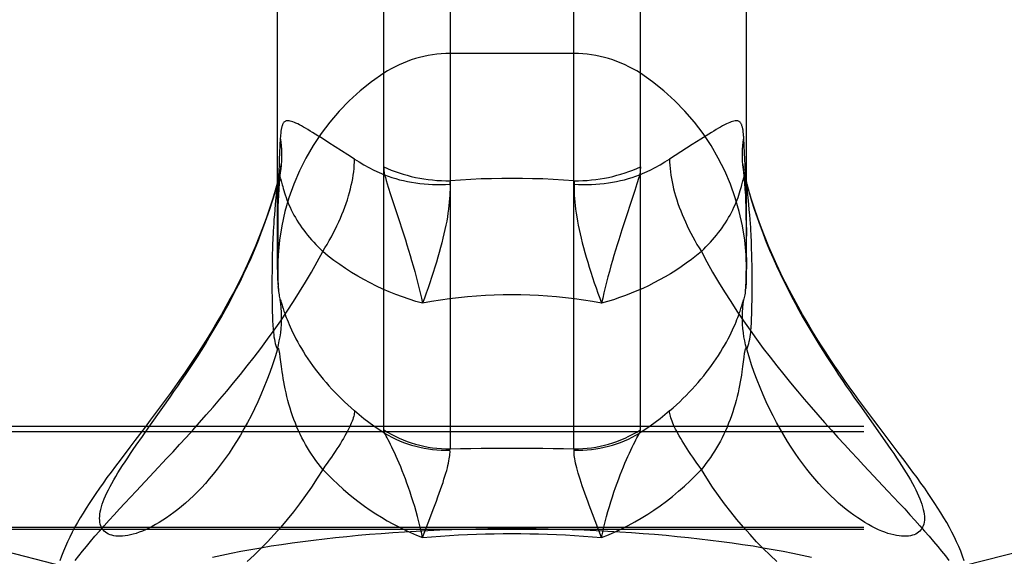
# Model space of a CAD drawing. Header units: inches. Extents: x 0 to 200, y 0 to 129.
# Tile 166 of 256: x 39.165 to 40.179, y 95.953 to 96.506. Entities that reach past the tile are written whole.
import ezdxf

# ---------------------------------------------------------------- set-up
doc = ezdxf.new("R2010")
doc.units = ezdxf.units.IN
doc.header["$LTSCALE"] = 11
doc.header["$MEASUREMENT"] = 0
doc.linetypes.add('HIDDEN', pattern=[0.2, 0.1, -0.1])
doc.layers.get('0').update_dxf_attribs({"linetype": 'CONTINUOUS'})
doc.layers.add('DEFAULT_2', color=8, linetype='HIDDEN')

msp = doc.modelspace()

# ---------------------------------------------------------------- linework, layer by layer
at = {"color": 7, "linetype": 'Continuous'}
for p, q in [((39.608, 98.1342), (39.608, 96.064)), ((39.7356, 96.064), (39.7356, 98.1342)), ((39.5396, 96.0837), (39.5396, 98.1138)), ((39.804, 96.0837), (39.804, 98.1138)), ((39.4303, 96.2487), (39.4303, 97.9116)), ((39.9133, 96.2487), (39.9133, 97.9116)), ((39.4302, 96.3369), (39.4303, 96.3377)), ((39.4303, 96.3375), (39.4302, 96.3369)), ((39.915, 96.3325), (39.9133, 96.3387)), ((39.9133, 96.3377), (39.9135, 96.3369)), ((39.9135, 96.3369), (39.9133, 96.3375)), ((39.9186, 96.2702), (39.9184, 96.276)), ((39.4248, 96.2645), (39.4247, 96.2589)), ((39.425, 96.2702), (39.4248, 96.2645)), ((39.9188, 96.2645), (39.9186, 96.2702)), ((39.9189, 96.2589), (39.9188, 96.2645)), ((39.4247, 96.2589), (39.4246, 96.2534)), ((39.4246, 96.2534), (39.4246, 96.2479)), ((39.919, 96.2534), (39.9189, 96.2589)), ((39.9191, 96.2451), (39.919, 96.2534)), ((39.4246, 96.2479), (39.4245, 96.2394)), ((39.9191, 96.2335), (39.9191, 96.2451)), ((39.4245, 96.2394), (39.4245, 96.2276)), ((39.9191, 96.2248), (39.9191, 96.2335)), ((39.4245, 96.2276), (39.4246, 96.2194)), ((39.4312, 96.2274), (39.4312, 96.2274)), ((39.9122, 96.226), (39.9124, 96.2274)), ((39.9124, 96.2274), (39.9124, 96.2274)), ((39.919, 96.2168), (39.9191, 96.2248)), ((39.4246, 96.2194), (39.4246, 96.2142)), ((39.4246, 96.2142), (39.4247, 96.2092)), ((39.4338, 96.2159), (39.4341, 96.2151)), ((39.4341, 96.2151), (39.435, 96.2121)), ((39.9084, 96.2113), (39.9095, 96.2151)), ((39.9189, 96.2117), (39.919, 96.2168)), ((39.4247, 96.2092), (39.4248, 96.2043)), ((39.435, 96.2121), (39.4355, 96.2105)), ((39.4355, 96.2105), (39.4361, 96.2085)), ((39.434, 96.1512), (39.4331, 96.1586)), ((39.312, 96.1066), (39.3196, 96.1174)), ((39.2977, 96.0863), (39.312, 96.1066)), ((40.0316, 96.1066), (40.0493, 96.0815)), ((39.291, 96.0769), (39.2977, 96.0863)), ((39.2846, 96.0678), (39.291, 96.0769)), ((39.5907, 96.0017), (39.5939, 96.0104)), ((39.5871, 95.9924), (39.5907, 96.0017)), ((39.5796, 95.9728), (39.5871, 95.9924)), ((39.764, 95.9728), (39.7547, 95.9971))]:
    msp.add_line(p, q, dxfattribs=at)
for points in [[(39.4303, 96.3387), (39.4286, 96.3325), (39.4254, 96.3219), (39.4221, 96.3116), (39.4186, 96.3014), (39.4149, 96.2915), (39.4111, 96.2818), (39.4072, 96.2722), (39.4032, 96.2628), (39.399, 96.2537), (39.3948, 96.2447), (39.3905, 96.2359), (39.3861, 96.2273), (39.3816, 96.2188), (39.3771, 96.2106), (39.3725, 96.2025), (39.3679, 96.1945), (39.3632, 96.1866), (39.3585, 96.1789), (39.3537, 96.1713), (39.3489, 96.1638), (39.344, 96.1565), (39.3392, 96.1492), (39.3343, 96.142), (39.3293, 96.135), (39.3244, 96.128), (39.3195, 96.1211), (39.3145, 96.1142), (39.3094, 96.1073), (39.3043, 96.1005), (39.2991, 96.0935), (39.2938, 96.0865)], [(39.3196, 96.1174), (39.3235, 96.123), (39.3275, 96.1287), (39.3314, 96.1345), (39.3355, 96.1404), (39.3395, 96.1465), (39.3436, 96.1527), (39.3477, 96.159), (39.3518, 96.1654), (39.3559, 96.172), (39.36, 96.1787), (39.3641, 96.1855), (39.3682, 96.1925), (39.3722, 96.1995), (39.3763, 96.2068), (39.3803, 96.2141), (39.3842, 96.2216), (39.3881, 96.2291), (39.392, 96.2368), (39.3957, 96.2447), (39.3994, 96.2526), (39.403, 96.2606), (39.4065, 96.2688), (39.4099, 96.277), (39.4132, 96.2854), (39.4163, 96.2938), (39.4194, 96.3023), (39.4223, 96.3108), (39.425, 96.3195), (39.4277, 96.3282), (39.4302, 96.3369)], [(39.4302, 96.3369), (39.4293, 96.3294), (39.4286, 96.3225), (39.4279, 96.3161), (39.4274, 96.3104), (39.427, 96.3052), (39.4266, 96.3004), (39.4263, 96.2961), (39.426, 96.2922), (39.4258, 96.2886), (39.4256, 96.2852), (39.4254, 96.2821), (39.4253, 96.279), (39.4252, 96.276), (39.425, 96.2702)], [(39.9184, 96.276), (39.9183, 96.279), (39.9182, 96.2821), (39.918, 96.2853), (39.9178, 96.2886), (39.9176, 96.2922), (39.9173, 96.2962), (39.917, 96.3004), (39.9166, 96.3052), (39.9162, 96.3104), (39.9157, 96.3161), (39.915, 96.3225), (39.9143, 96.3294), (39.9135, 96.3369)], [(39.9135, 96.3369), (39.9159, 96.3282), (39.9186, 96.3195), (39.9213, 96.3108), (39.9242, 96.3023), (39.9273, 96.2938), (39.9304, 96.2854), (39.9337, 96.277), (39.9371, 96.2688), (39.9406, 96.2606), (39.9442, 96.2526), (39.9479, 96.2447), (39.9517, 96.2368), (39.9555, 96.2291), (39.9594, 96.2216), (39.9633, 96.2141), (39.9673, 96.2068), (39.9714, 96.1995), (39.9754, 96.1924), (39.9795, 96.1855), (39.9836, 96.1787), (39.9877, 96.172), (39.9918, 96.1654), (39.9959, 96.159), (40, 96.1527), (40.0041, 96.1465), (40.0082, 96.1404), (40.0122, 96.1345), (40.0161, 96.1287), (40.0201, 96.123), (40.024, 96.1174), (40.0316, 96.1066)], [(40.0551, 96.0795), (40.0498, 96.0865), (40.0445, 96.0935), (40.0393, 96.1005), (40.0342, 96.1074), (40.0291, 96.1142), (40.0241, 96.1211), (40.0192, 96.128), (40.0142, 96.135), (40.0093, 96.1421), (40.0044, 96.1492), (39.9996, 96.1565), (39.9947, 96.1639), (39.9899, 96.1713), (39.9851, 96.1789), (39.9804, 96.1867), (39.9757, 96.1945), (39.9711, 96.2025), (39.9665, 96.2106), (39.962, 96.2189), (39.9575, 96.2273), (39.9531, 96.2359), (39.9488, 96.2447), (39.9446, 96.2537), (39.9404, 96.2629), (39.9364, 96.2722), (39.9325, 96.2818), (39.9287, 96.2915), (39.925, 96.3015), (39.9215, 96.3116), (39.9182, 96.322), (39.915, 96.3325)], [(39.4312, 96.2274), (39.4314, 96.226), (39.4316, 96.2244), (39.4318, 96.2228), (39.432, 96.2213), (39.4324, 96.2199), (39.4327, 96.2187), (39.4331, 96.2178)], [(39.9105, 96.2178), (39.9109, 96.2187), (39.9113, 96.2199), (39.9116, 96.2213), (39.9118, 96.2228), (39.9121, 96.2244), (39.9122, 96.226)], [(39.4302, 96.1669), (39.4312, 96.1711), (39.4321, 96.1753), (39.4329, 96.1795), (39.4335, 96.1837), (39.434, 96.1879), (39.4343, 96.1922), (39.4345, 96.1965), (39.4345, 96.2008), (39.4344, 96.205), (39.4341, 96.2093), (39.4337, 96.2135), (39.4331, 96.2178)], [(39.4331, 96.2178), (39.4332, 96.2176), (39.4333, 96.2174), (39.4334, 96.2172), (39.4335, 96.2169), (39.4336, 96.2166), (39.4337, 96.2163), (39.4338, 96.2159)], [(39.9135, 96.1669), (39.9124, 96.1711), (39.9115, 96.1753), (39.9107, 96.1795), (39.9101, 96.1837), (39.9096, 96.1879), (39.9093, 96.1922), (39.9091, 96.1965), (39.9091, 96.2008), (39.9092, 96.205), (39.9095, 96.2093), (39.9099, 96.2135), (39.9105, 96.2178)], [(39.9095, 96.2151), (39.9098, 96.2159), (39.9099, 96.2163), (39.91, 96.2166), (39.9101, 96.2169), (39.9102, 96.2172), (39.9103, 96.2174), (39.9104, 96.2176), (39.9105, 96.2178)], [(39.4248, 96.2043), (39.4249, 96.2019), (39.425, 96.1995), (39.4251, 96.1972), (39.4252, 96.1949), (39.4253, 96.1927), (39.4254, 96.1905), (39.4256, 96.1883), (39.4258, 96.1862), (39.426, 96.1839), (39.4263, 96.1817), (39.4266, 96.1794), (39.427, 96.1771), (39.4274, 96.1748), (39.4279, 96.1726), (39.4286, 96.1705), (39.4293, 96.1686), (39.4302, 96.1669)], [(39.4361, 96.2085), (39.4365, 96.2073), (39.4369, 96.206), (39.4374, 96.2046), (39.438, 96.203), (39.4386, 96.2012), (39.4393, 96.1993), (39.4402, 96.1972), (39.4411, 96.1948), (39.4421, 96.1923), (39.4433, 96.1896), (39.4446, 96.1867), (39.446, 96.1837), (39.4476, 96.1806), (39.4492, 96.1774), (39.451, 96.1741), (39.4529, 96.1707), (39.4549, 96.1673), (39.457, 96.1639), (39.4592, 96.1604), (39.4615, 96.1569), (39.4639, 96.1533), (39.4664, 96.1498), (39.469, 96.1463), (39.4717, 96.1428), (39.4744, 96.1394), (39.4773, 96.1359), (39.4802, 96.1325), (39.4832, 96.1291), (39.4862, 96.1257), (39.4894, 96.1224), (39.4926, 96.1191), (39.4958, 96.1158), (39.4991, 96.1126), (39.5025, 96.1094), (39.506, 96.1062), (39.5095, 96.1031)], [(39.8341, 96.1031), (39.8376, 96.1062), (39.8411, 96.1094), (39.8445, 96.1126), (39.8478, 96.1158), (39.8511, 96.1191), (39.8543, 96.1224), (39.8574, 96.1257), (39.8604, 96.1291), (39.8634, 96.1325), (39.8663, 96.1359), (39.8692, 96.1394), (39.8719, 96.1428), (39.8746, 96.1463), (39.8772, 96.1498), (39.8797, 96.1533), (39.8821, 96.1568), (39.8844, 96.1604), (39.8866, 96.1638), (39.8887, 96.1673), (39.8907, 96.1707), (39.8926, 96.1741), (39.8944, 96.1774), (39.896, 96.1806), (39.8976, 96.1837), (39.899, 96.1867), (39.9003, 96.1896), (39.9015, 96.1923), (39.9025, 96.1948), (39.9034, 96.1972), (39.9043, 96.1993), (39.905, 96.2012), (39.9056, 96.203), (39.9062, 96.2046), (39.9067, 96.206), (39.9071, 96.2073), (39.9075, 96.2085), (39.9078, 96.2095), (39.9084, 96.2113)], [(39.9135, 96.1669), (39.9143, 96.1686), (39.915, 96.1705), (39.9157, 96.1726), (39.9162, 96.1748), (39.9166, 96.1771), (39.917, 96.1794), (39.9173, 96.1817), (39.9176, 96.184), (39.9178, 96.1862), (39.918, 96.1883), (39.9182, 96.1905), (39.9183, 96.1927), (39.9184, 96.1949), (39.9185, 96.1972), (39.9186, 96.1995), (39.9187, 96.2019), (39.9188, 96.2043), (39.9189, 96.2067), (39.9189, 96.2117)], [(39.4302, 96.1669), (39.4277, 96.1588), (39.425, 96.1507), (39.4223, 96.1428), (39.4194, 96.135), (39.4163, 96.1274), (39.4132, 96.1198), (39.4099, 96.1125), (39.4065, 96.1053), (39.403, 96.0982), (39.3994, 96.0913), (39.3957, 96.0847), (39.392, 96.0782), (39.3881, 96.0718), (39.3842, 96.0657), (39.3803, 96.0598), (39.3763, 96.0541), (39.3722, 96.0486), (39.3682, 96.0433), (39.3641, 96.0382), (39.36, 96.0333), (39.3559, 96.0286), (39.3518, 96.0241), (39.3477, 96.0199), (39.3436, 96.0158), (39.3395, 96.0119), (39.3355, 96.0083), (39.3314, 96.0048), (39.3275, 96.0016), (39.3235, 95.9985), (39.3196, 95.9957), (39.3158, 95.993), (39.312, 95.9905), (39.3083, 95.9882), (39.3047, 95.9861), (39.3011, 95.9842), (39.2977, 95.9824), (39.2943, 95.9808), (39.291, 95.9794), (39.2877, 95.9782), (39.2846, 95.9771), (39.2816, 95.9762), (39.2787, 95.9755), (39.2759, 95.9749), (39.2732, 95.9745), (39.2706, 95.9742), (39.2681, 95.9741), (39.2658, 95.9741), (39.2636, 95.9743), (39.2615, 95.9746), (39.2595, 95.9751), (39.2577, 95.9757), (39.256, 95.9764), (39.2545, 95.9772), (39.2531, 95.9782), (39.2518, 95.9793), (39.2507, 95.9806), (39.2497, 95.9819), (39.2489, 95.9834), (39.2482, 95.985), (39.2477, 95.9867), (39.2473, 95.9885), (39.2471, 95.9905), (39.247, 95.9925), (39.2471, 95.9947), (39.2473, 95.9969), (39.2477, 95.9993), (39.2482, 96.0018), (39.2489, 96.0044)], [(39.4331, 96.1586), (39.4329, 96.16), (39.4327, 96.1612), (39.4326, 96.1623), (39.4324, 96.1632), (39.4323, 96.164), (39.4321, 96.1647), (39.432, 96.1653), (39.4319, 96.1659), (39.4317, 96.1663), (39.4316, 96.1667), (39.4315, 96.167), (39.4313, 96.1673), (39.4312, 96.1674), (39.431, 96.1675), (39.4309, 96.1676), (39.4307, 96.1675), (39.4305, 96.1674), (39.4303, 96.1672), (39.4302, 96.1669)], [(39.9135, 96.1669), (39.9133, 96.1672), (39.9131, 96.1674), (39.9129, 96.1675), (39.9127, 96.1676), (39.9126, 96.1675), (39.9124, 96.1674), (39.9123, 96.1673), (39.9121, 96.167), (39.912, 96.1667), (39.9119, 96.1663), (39.9117, 96.1659), (39.9116, 96.1653), (39.9115, 96.1647), (39.9113, 96.164), (39.9112, 96.1632), (39.911, 96.1623), (39.9109, 96.1612), (39.9107, 96.16), (39.9105, 96.1586)], [(39.9673, 96.0541), (39.9633, 96.0598), (39.9594, 96.0657), (39.9555, 96.0718), (39.9517, 96.0782), (39.9479, 96.0847), (39.9442, 96.0913), (39.9406, 96.0982), (39.9371, 96.1053), (39.9337, 96.1125), (39.9304, 96.1198), (39.9273, 96.1274), (39.9242, 96.135), (39.9213, 96.1428), (39.9186, 96.1507), (39.9159, 96.1588), (39.9135, 96.1669)], [(39.9105, 96.1586), (39.9093, 96.1488), (39.9089, 96.1462), (39.9085, 96.1433), (39.908, 96.1401), (39.9075, 96.1367), (39.9069, 96.1332), (39.9062, 96.1295), (39.9054, 96.1258), (39.9046, 96.1219), (39.9037, 96.118), (39.9027, 96.114), (39.9016, 96.11), (39.9004, 96.106), (39.8992, 96.1021), (39.8979, 96.0981), (39.8964, 96.0942), (39.8949, 96.0904), (39.8934, 96.0866), (39.8917, 96.0828), (39.89, 96.0792), (39.8882, 96.0756), (39.8864, 96.072), (39.8845, 96.0685), (39.8825, 96.0651), (39.8804, 96.0618), (39.8783, 96.0585), (39.8761, 96.0553), (39.8739, 96.0521), (39.8715, 96.049), (39.8692, 96.046), (39.8668, 96.043)], [(39.4768, 96.043), (39.4744, 96.046), (39.4721, 96.049), (39.4698, 96.0521), (39.4675, 96.0553), (39.4653, 96.0585), (39.4632, 96.0618), (39.4611, 96.0651), (39.4592, 96.0685), (39.4572, 96.072), (39.4554, 96.0756), (39.4536, 96.0792), (39.4519, 96.0828), (39.4502, 96.0866), (39.4487, 96.0904), (39.4472, 96.0942), (39.4458, 96.0981), (39.4444, 96.1021), (39.4432, 96.106), (39.442, 96.11), (39.4409, 96.114), (39.4399, 96.118), (39.439, 96.1219), (39.4382, 96.1258), (39.4374, 96.1295), (39.4367, 96.1332), (39.4361, 96.1367), (39.4356, 96.1401), (39.4351, 96.1433), (39.4347, 96.1462), (39.4344, 96.1488), (39.434, 96.1512)], [(39.5095, 96.1031), (39.5095, 96.1019), (39.5093, 96.1006), (39.5091, 96.0992), (39.5087, 96.0977), (39.5082, 96.0961), (39.5077, 96.0944), (39.507, 96.0926), (39.5062, 96.0907), (39.5054, 96.0887), (39.5044, 96.0866), (39.5033, 96.0845), (39.5022, 96.0822), (39.5009, 96.0798), (39.4996, 96.0774), (39.4981, 96.0749), (39.4966, 96.0723), (39.495, 96.0697), (39.4933, 96.0669), (39.4915, 96.0641), (39.4896, 96.0613), (39.4877, 96.0584), (39.4857, 96.0554), (39.4836, 96.0524), (39.4814, 96.0493), (39.4791, 96.0462), (39.4768, 96.043)], [(39.5404, 96.0803), (39.5349, 96.0838), (39.5296, 96.0874), (39.5243, 96.0911), (39.5193, 96.095), (39.5143, 96.099), (39.5095, 96.1031)], [(39.8341, 96.1031), (39.8293, 96.099), (39.8244, 96.095), (39.8193, 96.0911), (39.814, 96.0874), (39.8087, 96.0838), (39.8032, 96.0803)], [(39.8668, 96.043), (39.8645, 96.0462), (39.8622, 96.0493), (39.8601, 96.0524), (39.858, 96.0554), (39.8559, 96.0584), (39.854, 96.0613), (39.8521, 96.0641), (39.8503, 96.0669), (39.8486, 96.0697), (39.847, 96.0723), (39.8455, 96.0749), (39.844, 96.0774), (39.8427, 96.0798), (39.8414, 96.0822), (39.8403, 96.0845), (39.8392, 96.0866), (39.8382, 96.0887), (39.8374, 96.0907), (39.8366, 96.0926), (39.8359, 96.0944), (39.8354, 96.0961), (39.8349, 96.0977), (39.8345, 96.0992), (39.8343, 96.1006), (39.8341, 96.1019), (39.8341, 96.1031)], [(39.2938, 96.0865), (39.2832, 96.0726), (39.278, 96.0657), (39.268, 96.0525)], [(39.5404, 96.0803), (39.5402, 96.0809), (39.54, 96.0815), (39.5398, 96.0821), (39.5397, 96.0826), (39.5396, 96.0832), (39.5396, 96.0837)], [(39.5396, 96.0837), (39.5435, 96.0813), (39.5474, 96.0791), (39.5514, 96.0771), (39.5554, 96.0752), (39.5596, 96.0734), (39.5638, 96.0718), (39.568, 96.0703), (39.5723, 96.069), (39.5767, 96.0679), (39.5811, 96.0668), (39.5855, 96.066), (39.59, 96.0653), (39.5945, 96.0647), (39.599, 96.0643), (39.6035, 96.0641), (39.608, 96.064)], [(39.7356, 96.064), (39.7401, 96.0641), (39.7446, 96.0643), (39.7491, 96.0647), (39.7536, 96.0653), (39.7581, 96.066), (39.7625, 96.0668), (39.7669, 96.0679), (39.7713, 96.069), (39.7756, 96.0703), (39.7798, 96.0718), (39.784, 96.0734), (39.7882, 96.0752), (39.7922, 96.0771), (39.7962, 96.0791), (39.8002, 96.0813), (39.804, 96.0837)], [(39.8032, 96.0803), (39.8034, 96.0809), (39.8036, 96.0815), (39.8038, 96.0821), (39.8039, 96.0826), (39.804, 96.0832), (39.804, 96.0837)], [(40.0493, 96.0815), (40.0559, 96.0723), (40.059, 96.0678), (40.062, 96.0634), (40.0649, 96.0592), (40.0677, 96.055), (40.0704, 96.0509), (40.073, 96.047), (40.0755, 96.0431), (40.0778, 96.0393), (40.08, 96.0357), (40.0821, 96.0321), (40.0841, 96.0286), (40.0859, 96.0252), (40.0876, 96.022), (40.0891, 96.0188), (40.0905, 96.0157), (40.0918, 96.0127), (40.0929, 96.0098), (40.0939, 96.007), (40.0947, 96.0044), (40.0954, 96.0018), (40.0959, 95.9993), (40.0963, 95.9969), (40.0965, 95.9947), (40.0966, 95.9925), (40.0965, 95.9905), (40.0963, 95.9885), (40.0959, 95.9867), (40.0954, 95.985), (40.0947, 95.9834), (40.0939, 95.9819), (40.0929, 95.9806), (40.0918, 95.9793), (40.0905, 95.9782), (40.0891, 95.9772), (40.0876, 95.9764), (40.0859, 95.9757), (40.0841, 95.9751), (40.0821, 95.9746), (40.08, 95.9743), (40.0778, 95.9741), (40.0755, 95.9741), (40.073, 95.9742), (40.0704, 95.9745), (40.0677, 95.9749), (40.0649, 95.9755), (40.062, 95.9762), (40.059, 95.9771), (40.0559, 95.9782), (40.0527, 95.9794), (40.0493, 95.9808), (40.0459, 95.9824), (40.0425, 95.9842), (40.0389, 95.9861), (40.0353, 95.9882), (40.0316, 95.9905), (40.0278, 95.993), (40.024, 95.9957), (40.0201, 95.9985), (40.0161, 96.0016), (40.0122, 96.0048), (40.0082, 96.0083), (40.0041, 96.0119), (40, 96.0158), (39.9959, 96.0199), (39.9918, 96.0241), (39.9877, 96.0286), (39.9836, 96.0333), (39.9795, 96.0382), (39.9754, 96.0433), (39.9714, 96.0486), (39.9673, 96.0541)], [(39.5796, 95.9728), (39.5784, 95.9782), (39.5772, 95.9835), (39.5759, 95.9889), (39.5745, 95.9943), (39.573, 95.9995), (39.5715, 96.0047), (39.57, 96.0097), (39.5684, 96.0147), (39.5668, 96.0195), (39.5652, 96.0242), (39.5636, 96.0288), (39.5619, 96.0332), (39.5603, 96.0375), (39.5587, 96.0416), (39.5571, 96.0455), (39.5555, 96.0493), (39.5539, 96.053), (39.5524, 96.0564), (39.5509, 96.0597), (39.5495, 96.0628), (39.5481, 96.0658), (39.5467, 96.0685), (39.5455, 96.071), (39.5443, 96.0733), (39.5432, 96.0753), (39.5422, 96.0772), (39.5413, 96.0788), (39.5404, 96.0803)], [(39.5404, 96.0803), (39.5442, 96.0781), (39.548, 96.0761), (39.552, 96.0742), (39.556, 96.0724), (39.5601, 96.0708), (39.5642, 96.0693), (39.5684, 96.068), (39.5726, 96.0668), (39.5769, 96.0657), (39.5813, 96.0648), (39.5856, 96.0641), (39.59, 96.0635), (39.5945, 96.063), (39.5989, 96.0627), (39.6033, 96.0626), (39.6078, 96.0626)], [(39.7358, 96.0626), (39.7403, 96.0626), (39.7447, 96.0627), (39.7491, 96.063), (39.7536, 96.0635), (39.758, 96.0641), (39.7623, 96.0648), (39.7667, 96.0657), (39.771, 96.0668), (39.7752, 96.068), (39.7794, 96.0693), (39.7835, 96.0708), (39.7876, 96.0724), (39.7916, 96.0742), (39.7956, 96.0761), (39.7994, 96.0781), (39.8032, 96.0803)], [(39.764, 95.9728), (39.7652, 95.9782), (39.7664, 95.9835), (39.7677, 95.9889), (39.7691, 95.9943), (39.7706, 95.9995), (39.7721, 96.0047), (39.7736, 96.0097), (39.7752, 96.0147), (39.7768, 96.0195), (39.7784, 96.0242), (39.78, 96.0288), (39.7817, 96.0332), (39.7833, 96.0375), (39.7849, 96.0416), (39.7865, 96.0455), (39.7881, 96.0493), (39.7897, 96.053), (39.7912, 96.0564), (39.7927, 96.0597), (39.7942, 96.0628), (39.7955, 96.0658), (39.7969, 96.0685), (39.7981, 96.071), (39.7993, 96.0733), (39.8004, 96.0753), (39.8014, 96.0772), (39.8023, 96.0788), (39.8032, 96.0803)], [(40.1376, 95.9489), (40.1358, 95.9537), (40.1339, 95.9586), (40.1319, 95.9634), (40.1297, 95.9683), (40.1274, 95.9733), (40.1249, 95.9782), (40.1223, 95.9832), (40.1195, 95.9881), (40.1166, 95.9931), (40.1136, 95.9981), (40.1105, 96.003), (40.1073, 96.008), (40.104, 96.0131), (40.1005, 96.0182), (40.0968, 96.0235), (40.093, 96.0289), (40.089, 96.0345), (40.0847, 96.0402), (40.0803, 96.0462), (40.0756, 96.0525), (40.0707, 96.059), (40.0551, 96.0795)], [(39.2489, 96.0044), (39.2497, 96.007), (39.2507, 96.0098), (39.2518, 96.0127), (39.2531, 96.0157), (39.2545, 96.0188), (39.256, 96.022), (39.2577, 96.0252), (39.2595, 96.0286), (39.2615, 96.0321), (39.2636, 96.0357), (39.2658, 96.0393), (39.2681, 96.0431), (39.2706, 96.047), (39.2732, 96.0509), (39.2759, 96.055), (39.2787, 96.0592), (39.2816, 96.0635), (39.2846, 96.0678)], [(39.5939, 96.0104), (39.5954, 96.0146), (39.5969, 96.0186), (39.5982, 96.0224), (39.5995, 96.026), (39.6007, 96.0295), (39.6017, 96.0329), (39.6027, 96.036), (39.6036, 96.0391), (39.6045, 96.0419), (39.6052, 96.0446), (39.6058, 96.0471), (39.6064, 96.0495), (39.6068, 96.0517), (39.6072, 96.0538), (39.6075, 96.0556), (39.6077, 96.0573), (39.6078, 96.0589), (39.6079, 96.0602), (39.6079, 96.0615), (39.6078, 96.0626)], [(39.6078, 96.0626), (39.6078, 96.0628), (39.6078, 96.0631), (39.6078, 96.0633), (39.6079, 96.0636), (39.6079, 96.0638), (39.608, 96.064)], [(39.608, 96.064), (39.6187, 96.0643), (39.6294, 96.0645), (39.64, 96.0647), (39.6507, 96.0648), (39.6612, 96.0649), (39.6718, 96.0649)], [(39.6718, 96.0649), (39.6824, 96.0649), (39.693, 96.0648), (39.7036, 96.0647), (39.7142, 96.0645), (39.7249, 96.0643), (39.7356, 96.064)], [(39.7358, 96.0626), (39.7358, 96.0628), (39.7358, 96.0631), (39.7358, 96.0633), (39.7357, 96.0636), (39.7357, 96.0638), (39.7356, 96.064)], [(39.7547, 95.9971), (39.7513, 96.0061), (39.7497, 96.0104), (39.7482, 96.0146), (39.7467, 96.0186), (39.7454, 96.0224), (39.7441, 96.026), (39.743, 96.0295), (39.7419, 96.0329), (39.7409, 96.036), (39.74, 96.0391), (39.7391, 96.0419), (39.7384, 96.0446), (39.7378, 96.0471), (39.7372, 96.0495), (39.7368, 96.0517), (39.7364, 96.0538), (39.7361, 96.0556), (39.7359, 96.0573), (39.7358, 96.0589), (39.7357, 96.0602), (39.7357, 96.0615), (39.7358, 96.0626)], [(39.268, 96.0525), (39.2633, 96.0462), (39.2589, 96.0402), (39.2546, 96.0345), (39.2506, 96.0289), (39.2468, 96.0235), (39.2431, 96.0182), (39.2396, 96.0131), (39.2363, 96.008), (39.2331, 96.003), (39.23, 95.998), (39.227, 95.9931), (39.2241, 95.9881), (39.2213, 95.9832), (39.2187, 95.9782), (39.2162, 95.9733), (39.2139, 95.9683), (39.2117, 95.9634), (39.2097, 95.9586), (39.2078, 95.9537), (39.206, 95.9489)], [(39.4768, 96.043), (39.4711, 96.0338), (39.4652, 96.0248), (39.4592, 96.0161), (39.453, 96.0075), (39.4466, 95.9992), (39.4401, 95.9912), (39.4335, 95.9833), (39.4267, 95.9758), (39.4199, 95.9685), (39.413, 95.9615), (39.4061, 95.9547), (39.3991, 95.9482)], [(39.4768, 96.043), (39.4819, 96.0377), (39.4871, 96.0326), (39.4923, 96.0276), (39.4977, 96.0227), (39.5031, 96.0181), (39.5086, 96.0136), (39.5142, 96.0092), (39.5199, 96.0051), (39.5256, 96.0011), (39.5314, 95.9972), (39.5372, 95.9936), (39.5432, 95.9901), (39.5491, 95.9868), (39.5551, 95.9837), (39.5612, 95.9807), (39.5673, 95.9779), (39.5734, 95.9753), (39.5796, 95.9728)], [(39.764, 95.9728), (39.771, 95.9756), (39.7779, 95.9786), (39.7847, 95.9818), (39.7915, 95.9852), (39.7982, 95.9888), (39.8049, 95.9927), (39.8115, 95.9968), (39.818, 96.0011), (39.8245, 96.0056), (39.8308, 96.0103), (39.8371, 96.0152), (39.8433, 96.0204), (39.8493, 96.0257), (39.8552, 96.0313), (39.8611, 96.0371), (39.8668, 96.043)], [(39.9446, 95.9482), (39.9376, 95.9547), (39.9306, 95.9615), (39.9237, 95.9685), (39.9169, 95.9758), (39.9102, 95.9833), (39.9035, 95.9912), (39.897, 95.9992), (39.8907, 96.0075), (39.8844, 96.0161), (39.8784, 96.0248), (39.8725, 96.0338), (39.8668, 96.043)], [(39.5796, 95.9728), (39.5889, 95.9736), (39.5982, 95.9743), (39.6075, 95.9749), (39.6167, 95.9754), (39.626, 95.9759), (39.6352, 95.9762), (39.6444, 95.9765), (39.6535, 95.9767), (39.6627, 95.9769), (39.6718, 95.9769)], [(39.6718, 95.9769), (39.6809, 95.9769), (39.6901, 95.9767), (39.6992, 95.9765), (39.7084, 95.9762), (39.7176, 95.9759), (39.7269, 95.9754), (39.7361, 95.9749), (39.7454, 95.9743), (39.7547, 95.9736), (39.764, 95.9728)]]:
    msp.add_lwpolyline(points, dxfattribs=at)
for start, end in [(180, 185.0624), (354.9376, 360)]:
    msp.add_arc((39.6718, 96.2487), 0.2415, start, end, dxfattribs=at)
at = {"layer": 'DEFAULT_2', "color": 8, "linetype": 'HIDDEN'}
for p, q in [((39.7356, 96.4712), (39.608, 96.4712)), ((39.4832, 96.3794), (39.4744, 96.3849)), ((39.8719, 96.3866), (39.8663, 96.3831)), ((39.5025, 96.367), (39.4832, 96.3794)), ((39.8574, 96.3775), (39.8341, 96.3625)), ((39.8663, 96.3831), (39.8574, 96.3775)), ((39.5095, 96.3625), (39.5025, 96.367)), ((39.434, 96.3569), (39.434, 96.3567)), ((39.9096, 96.3562), (39.9096, 96.3569)), ((39.9101, 96.3524), (39.9096, 96.3563)), ((39.9097, 96.3557), (39.9096, 96.3562)), ((39.4314, 96.3454), (39.4311, 96.3363)), ((39.8032, 96.3463), (39.8023, 96.3434)), ((39.4313, 96.3423), (39.4303, 96.3387)), ((39.4311, 96.3363), (39.4309, 96.3286)), ((39.434, 96.34), (39.4351, 96.3359)), ((39.8004, 96.3371), (39.7981, 96.33)), ((39.8023, 96.3434), (39.8004, 96.3371)), ((39.9126, 96.3323), (39.9124, 96.3407)), ((39.9133, 96.3375), (39.9124, 96.3407)), ((39.4309, 96.3286), (39.4307, 96.3182)), ((39.5443, 96.3337), (39.5467, 96.3261)), ((39.5467, 96.3261), (39.5555, 96.2994)), ((39.7981, 96.33), (39.7942, 96.3178)), ((39.9128, 96.325), (39.9126, 96.3323)), ((39.913, 96.315), (39.9128, 96.325)), ((39.4307, 96.3182), (39.4305, 96.3085)), ((39.7942, 96.3178), (39.7897, 96.3042)), ((39.9131, 96.3053), (39.913, 96.315)), ((39.4305, 96.3085), (39.4304, 96.2991)), ((39.7897, 96.3042), (39.7849, 96.2896)), ((39.9132, 96.2931), (39.9131, 96.3053)), ((39.4304, 96.2991), (39.4304, 96.2843)), ((39.5555, 96.2994), (39.5587, 96.2896)), ((39.4304, 96.2843), (39.4304, 96.2639)), ((39.7849, 96.2896), (39.7817, 96.2793)), ((39.9133, 96.2694), (39.9132, 96.283)), ((39.4304, 96.2611), (39.4304, 96.27)), ((39.4304, 96.2639), (39.4304, 96.2541)), ((39.9132, 96.2564), (39.9132, 96.27)), ((39.4304, 96.2527), (39.4304, 96.2611)), ((39.4304, 96.2541), (39.4305, 96.2476)), ((39.9132, 96.2611), (39.9132, 96.2527)), ((39.9132, 96.2497), (39.9132, 96.2564)), ((39.4305, 96.2452), (39.4304, 96.2527)), ((39.4305, 96.2476), (39.4305, 96.2435)), ((39.4305, 96.2435), (39.4306, 96.2396)), ((39.9131, 96.2455), (39.9132, 96.2497)), ((39.4309, 96.2327), (39.431, 96.231)), ((39.4311, 96.2293), (39.431, 96.2312)), ((39.4311, 96.2293), (39.4312, 96.2277)), ((39.4312, 96.2274), (39.4312, 96.2279)), ((39.9124, 96.2277), (39.9125, 96.2294)), ((39.9124, 96.2279), (39.9124, 96.2274)), ((39.9126, 96.231), (39.9127, 96.2327)), ((42.2343, 96.0872), (38.0833, 96.0872)), ((42.2343, 96.0816), (38.0888, 96.0816)), ((39.3031, 96.0403), (39.316, 96.0541)), ((39.2846, 96.0206), (39.3031, 96.0403)), ((39.273, 96.0082), (39.2846, 96.0206)), ((38.9751, 96.0037), (39.208, 95.9435)), ((40.1356, 95.9435), (40.3685, 96.0037)), ((42.2343, 95.9832), (38.0833, 95.9832)), ((42.2343, 95.9811), (38.0888, 95.9811)), ((38.0558, 95.9635), (42.2343, 95.9635))]:
    msp.add_line(p, q, dxfattribs=at)
for points in [[(39.4664, 96.3899), (39.4639, 96.3914), (39.4615, 96.3929), (39.4592, 96.3942), (39.457, 96.3955), (39.4549, 96.3967), (39.4529, 96.3977), (39.451, 96.3987), (39.4492, 96.3995), (39.4476, 96.4003), (39.446, 96.4009), (39.4446, 96.4013), (39.4433, 96.4017), (39.4421, 96.4019), (39.4411, 96.402), (39.4402, 96.402), (39.4393, 96.4018), (39.4386, 96.4016), (39.438, 96.4013), (39.4374, 96.4009), (39.4369, 96.4004), (39.4365, 96.3999), (39.4361, 96.3994), (39.4358, 96.3988), (39.4355, 96.3982), (39.4352, 96.3976), (39.435, 96.3969), (39.4348, 96.3962), (39.4346, 96.3955), (39.4344, 96.3948), (39.4342, 96.394), (39.4341, 96.3932), (39.4339, 96.3924), (39.4338, 96.3915), (39.4337, 96.3906), (39.4336, 96.3897), (39.4335, 96.3887), (39.4334, 96.3876), (39.4333, 96.3865), (39.4332, 96.3853), (39.4331, 96.3841)], [(39.9105, 96.3841), (39.9104, 96.3853), (39.9103, 96.3865), (39.9102, 96.3876), (39.9101, 96.3887), (39.91, 96.3897), (39.9099, 96.3906), (39.9098, 96.3915), (39.9097, 96.3924), (39.9095, 96.3932), (39.9094, 96.394), (39.9092, 96.3948), (39.909, 96.3955), (39.9088, 96.3962), (39.9086, 96.3969), (39.9084, 96.3976), (39.9081, 96.3982), (39.9078, 96.3988), (39.9075, 96.3994), (39.9071, 96.3999), (39.9067, 96.4004), (39.9062, 96.4009), (39.9056, 96.4013), (39.905, 96.4016), (39.9043, 96.4018), (39.9034, 96.402), (39.9025, 96.402), (39.9015, 96.4019), (39.9003, 96.4017), (39.899, 96.4013), (39.8976, 96.4009), (39.896, 96.4003), (39.8944, 96.3995), (39.8926, 96.3987), (39.8907, 96.3977), (39.8887, 96.3967), (39.8866, 96.3955), (39.8844, 96.3942), (39.8821, 96.3929), (39.8797, 96.3914), (39.8772, 96.3899), (39.8719, 96.3866)], [(39.4744, 96.3849), (39.4717, 96.3866), (39.4664, 96.3899)], [(39.4331, 96.3841), (39.4327, 96.3763), (39.4324, 96.3691), (39.432, 96.3624), (39.4318, 96.3562), (39.4314, 96.3454)], [(39.4331, 96.3841), (39.4337, 96.3802), (39.4341, 96.3762), (39.4344, 96.3722), (39.4345, 96.3683), (39.4345, 96.3643), (39.4343, 96.3603), (39.434, 96.3569)], [(39.9096, 96.3569), (39.9093, 96.3603), (39.9091, 96.3643), (39.9091, 96.3683), (39.9092, 96.3722), (39.9095, 96.3762), (39.9099, 96.3802), (39.9105, 96.3841)], [(39.9118, 96.3562), (39.9116, 96.3624), (39.9113, 96.3691), (39.9109, 96.3763), (39.9105, 96.3841)], [(39.4304, 96.2765), (39.4304, 96.283), (39.4305, 96.2894), (39.4305, 96.2956), (39.4306, 96.3016), (39.4308, 96.3076), (39.431, 96.3135), (39.4312, 96.3194), (39.4316, 96.3254), (39.4319, 96.3315), (39.4324, 96.3377), (39.4329, 96.344), (39.4334, 96.3505), (39.434, 96.3569)], [(39.4338, 96.355), (39.4337, 96.3543), (39.4336, 96.3535), (39.4335, 96.3526), (39.4333, 96.3516), (39.4332, 96.3506), (39.4329, 96.3495), (39.4327, 96.3483), (39.4325, 96.3471), (39.4322, 96.3458), (39.4318, 96.3444), (39.4315, 96.343)], [(39.434, 96.3563), (39.4335, 96.3524), (39.4329, 96.3485), (39.4321, 96.3446)], [(39.434, 96.3567), (39.434, 96.3562), (39.4339, 96.3556)], [(39.4768, 96.2672), (39.4791, 96.271), (39.4814, 96.2747), (39.4836, 96.2785), (39.4857, 96.2824), (39.4877, 96.2862), (39.4896, 96.29), (39.4915, 96.2939), (39.4933, 96.2978), (39.495, 96.3016), (39.4966, 96.3055), (39.4981, 96.3093), (39.4996, 96.3131), (39.5009, 96.3169), (39.5022, 96.3207), (39.5033, 96.3245), (39.5044, 96.3282), (39.5054, 96.3319), (39.5062, 96.3355), (39.507, 96.3391), (39.5077, 96.3426), (39.5082, 96.3461), (39.5087, 96.3495), (39.5091, 96.3529), (39.5093, 96.3562), (39.5095, 96.3594), (39.5095, 96.3625)], [(39.5095, 96.3625), (39.5143, 96.3595), (39.5193, 96.3566), (39.5243, 96.3539), (39.5296, 96.3512), (39.5349, 96.3487), (39.5404, 96.3463)], [(39.5396, 96.3544), (39.5396, 96.3531), (39.5397, 96.3518), (39.5398, 96.3504), (39.54, 96.3491), (39.5402, 96.3477), (39.5404, 96.3463)], [(39.5396, 96.3544), (39.5435, 96.3527), (39.5474, 96.3511), (39.5514, 96.3496), (39.5554, 96.3482), (39.5596, 96.347), (39.5638, 96.3458), (39.568, 96.3447), (39.5723, 96.3437), (39.5767, 96.3429), (39.5811, 96.3421), (39.5855, 96.3415), (39.59, 96.341), (39.5945, 96.3406), (39.599, 96.3403), (39.6035, 96.3401), (39.608, 96.3401)], [(39.7356, 96.3401), (39.7401, 96.3401), (39.7446, 96.3403), (39.7491, 96.3406), (39.7536, 96.341), (39.7581, 96.3415), (39.7625, 96.3421), (39.7669, 96.3429), (39.7713, 96.3437), (39.7756, 96.3447), (39.7798, 96.3458), (39.784, 96.347), (39.7882, 96.3482), (39.7922, 96.3496), (39.7962, 96.3511), (39.8002, 96.3527), (39.804, 96.3544)], [(39.8032, 96.3463), (39.8087, 96.3487), (39.814, 96.3512), (39.8193, 96.3539), (39.8244, 96.3566), (39.8293, 96.3595), (39.8341, 96.3625)], [(39.804, 96.3544), (39.804, 96.3531), (39.8039, 96.3518), (39.8038, 96.3504), (39.8036, 96.3491), (39.8034, 96.3477), (39.8032, 96.3463)], [(39.8341, 96.3625), (39.8341, 96.3594), (39.8343, 96.3562), (39.8345, 96.3529), (39.8349, 96.3495), (39.8354, 96.3461), (39.8359, 96.3426), (39.8366, 96.3391), (39.8374, 96.3355), (39.8382, 96.3319), (39.8392, 96.3282), (39.8403, 96.3245), (39.8414, 96.3207), (39.8427, 96.3169), (39.844, 96.3131), (39.8455, 96.3093), (39.847, 96.3055), (39.8486, 96.3016), (39.8503, 96.2978), (39.8521, 96.2939), (39.854, 96.29), (39.8559, 96.2862), (39.858, 96.2824), (39.8601, 96.2785), (39.8622, 96.2747), (39.8645, 96.271), (39.8668, 96.2672)], [(39.9096, 96.3569), (39.9102, 96.3505), (39.9107, 96.344), (39.9112, 96.3377), (39.9117, 96.3315), (39.9121, 96.3254), (39.9124, 96.3194), (39.9126, 96.3135), (39.9128, 96.3076), (39.913, 96.3016), (39.9131, 96.2956), (39.9132, 96.2894), (39.9132, 96.283)], [(39.9124, 96.3418), (39.9121, 96.343), (39.9118, 96.3444), (39.9114, 96.3458), (39.9111, 96.3471), (39.9109, 96.3483), (39.9107, 96.3495), (39.9105, 96.3506), (39.9103, 96.3517), (39.9101, 96.3526), (39.91, 96.3535), (39.9099, 96.3543), (39.9098, 96.355)], [(39.9124, 96.3407), (39.9122, 96.3454), (39.9118, 96.3562)], [(39.4321, 96.3446), (39.4312, 96.3407), (39.4303, 96.3375)], [(39.5404, 96.3463), (39.5413, 96.3434), (39.5422, 96.3403), (39.5443, 96.3337)], [(39.5404, 96.3463), (39.5442, 96.3449), (39.548, 96.3436), (39.552, 96.3424), (39.556, 96.3413), (39.5601, 96.3403), (39.5642, 96.3395), (39.5684, 96.3387), (39.5726, 96.338), (39.5769, 96.3374), (39.5813, 96.337), (39.5856, 96.3366), (39.59, 96.3364), (39.5945, 96.3362), (39.5989, 96.3362), (39.6033, 96.3363), (39.6078, 96.3365)], [(39.7358, 96.3365), (39.7403, 96.3363), (39.7447, 96.3362), (39.7491, 96.3362), (39.7536, 96.3364), (39.758, 96.3366), (39.7623, 96.337), (39.7667, 96.3374), (39.771, 96.338), (39.7752, 96.3387), (39.7794, 96.3395), (39.7835, 96.3403), (39.7876, 96.3413), (39.7916, 96.3424), (39.7956, 96.3436), (39.7994, 96.3449), (39.8032, 96.3463)], [(39.9124, 96.3407), (39.9115, 96.3446), (39.9107, 96.3485), (39.9101, 96.3524)], [(39.4303, 96.3377), (39.4303, 96.338), (39.4305, 96.3389), (39.4307, 96.3398), (39.4309, 96.3405), (39.431, 96.3412), (39.4312, 96.3418), (39.4315, 96.343)], [(39.4313, 96.3423), (39.4315, 96.3428), (39.4316, 96.3432), (39.4317, 96.3435), (39.4319, 96.3437), (39.432, 96.3439), (39.4321, 96.3441), (39.4323, 96.3441), (39.4324, 96.3441), (39.4326, 96.344), (39.4327, 96.3438), (39.4329, 96.3435), (39.4331, 96.343), (39.4333, 96.3425), (39.4335, 96.3418), (39.4338, 96.341), (39.434, 96.34)], [(39.4351, 96.3359), (39.4356, 96.3341), (39.4361, 96.3322), (39.4367, 96.3301), (39.4374, 96.3279), (39.4382, 96.3256), (39.439, 96.3231), (39.4399, 96.3206), (39.4409, 96.3181), (39.442, 96.3155), (39.4432, 96.3129), (39.4444, 96.3102), (39.4458, 96.3076), (39.4472, 96.3049), (39.4487, 96.3023), (39.4502, 96.2996), (39.4519, 96.297), (39.4536, 96.2944), (39.4554, 96.2918), (39.4572, 96.2893), (39.4592, 96.2868), (39.4611, 96.2842), (39.4632, 96.2818), (39.4653, 96.2793), (39.4675, 96.2768), (39.4698, 96.2744), (39.4721, 96.272), (39.4744, 96.2696), (39.4768, 96.2672)], [(39.6078, 96.3365), (39.6079, 96.3338), (39.6079, 96.3311), (39.6078, 96.3282), (39.6077, 96.3251), (39.6075, 96.3218), (39.6072, 96.3183), (39.6068, 96.3147), (39.6064, 96.3109), (39.6058, 96.3069), (39.6052, 96.3029), (39.6045, 96.2987), (39.6036, 96.2944), (39.6027, 96.29), (39.6017, 96.2855), (39.6006, 96.2809), (39.5995, 96.2762), (39.5982, 96.2713), (39.5969, 96.2664), (39.5954, 96.2614), (39.5939, 96.2563), (39.5923, 96.2511), (39.5907, 96.2458), (39.5889, 96.2405), (39.5871, 96.2352), (39.5853, 96.2299), (39.5834, 96.2245), (39.5815, 96.2192), (39.5796, 96.214)], [(39.608, 96.3401), (39.6079, 96.3395), (39.6079, 96.3389), (39.6078, 96.3383), (39.6078, 96.3377), (39.6078, 96.3371), (39.6078, 96.3365)], [(39.6718, 96.3426), (39.6612, 96.3425), (39.6507, 96.3423), (39.64, 96.342), (39.6294, 96.3415), (39.6187, 96.3409), (39.608, 96.3401)], [(39.7356, 96.3401), (39.7249, 96.3409), (39.7142, 96.3415), (39.7036, 96.342), (39.693, 96.3423), (39.6824, 96.3425), (39.6718, 96.3426)], [(39.7356, 96.3401), (39.7357, 96.3395), (39.7357, 96.3389), (39.7358, 96.3383), (39.7358, 96.3377), (39.7358, 96.3371), (39.7358, 96.3365)], [(39.7358, 96.3365), (39.7357, 96.3338), (39.7357, 96.3311), (39.7358, 96.3282), (39.7359, 96.3251), (39.7361, 96.3218), (39.7364, 96.3183), (39.7368, 96.3147), (39.7372, 96.3109), (39.7378, 96.3069), (39.7384, 96.3029), (39.7391, 96.2987), (39.74, 96.2944), (39.7409, 96.29), (39.7419, 96.2855), (39.743, 96.2809), (39.7441, 96.2762), (39.7454, 96.2714), (39.7467, 96.2664), (39.7482, 96.2614), (39.7497, 96.2563), (39.7513, 96.2511), (39.7529, 96.2459), (39.7547, 96.2406), (39.7565, 96.2352), (39.7583, 96.2299), (39.7602, 96.2245), (39.7621, 96.2192), (39.764, 96.214)], [(39.8668, 96.2672), (39.8692, 96.2696), (39.8715, 96.272), (39.8739, 96.2744), (39.8761, 96.2768), (39.8783, 96.2793), (39.8804, 96.2818), (39.8825, 96.2842), (39.8845, 96.2868), (39.8864, 96.2893), (39.8882, 96.2918), (39.89, 96.2944), (39.8917, 96.297), (39.8934, 96.2996), (39.8949, 96.3023), (39.8964, 96.3049), (39.8979, 96.3076), (39.8992, 96.3102), (39.9004, 96.3129), (39.9016, 96.3155), (39.9027, 96.3181), (39.9037, 96.3206), (39.9046, 96.3231), (39.9054, 96.3255), (39.9062, 96.3279), (39.9069, 96.3301), (39.9075, 96.3322), (39.908, 96.3341), (39.9085, 96.3359), (39.9093, 96.3388)], [(39.9093, 96.3388), (39.9096, 96.34), (39.9098, 96.341), (39.9101, 96.3418), (39.9103, 96.3425), (39.9105, 96.343), (39.9107, 96.3435), (39.9109, 96.3438), (39.911, 96.344), (39.9112, 96.3441), (39.9113, 96.3441), (39.9115, 96.3441), (39.9116, 96.3439), (39.9117, 96.3437), (39.9119, 96.3435), (39.912, 96.3432), (39.9121, 96.3428), (39.9123, 96.3423), (39.9133, 96.3387)], [(39.9124, 96.3418), (39.9126, 96.3412), (39.9127, 96.3405), (39.9129, 96.3398), (39.9131, 96.3389), (39.9133, 96.338), (39.9133, 96.3377)], [(39.5587, 96.2896), (39.5619, 96.2793), (39.5636, 96.2741), (39.5652, 96.2687), (39.5668, 96.2633), (39.5684, 96.2579), (39.57, 96.2524), (39.5715, 96.2468), (39.573, 96.2413), (39.5745, 96.2357), (39.5759, 96.2302), (39.5772, 96.2247), (39.5784, 96.2193), (39.5796, 96.214)], [(39.9133, 96.2724), (39.9133, 96.2754), (39.9132, 96.2931)], [(39.7817, 96.2793), (39.78, 96.2741), (39.7784, 96.2687), (39.7768, 96.2633), (39.7752, 96.2579), (39.7736, 96.2524), (39.7721, 96.2468), (39.7706, 96.2413), (39.7691, 96.2357), (39.7677, 96.2302), (39.7664, 96.2247), (39.7652, 96.2193), (39.764, 96.214)], [(39.316, 96.0541), (39.3226, 96.0612), (39.3293, 96.0685), (39.3361, 96.0759), (39.3429, 96.0834), (39.3499, 96.0911), (39.3568, 96.099), (39.3638, 96.107), (39.3709, 96.1152), (39.3779, 96.1235), (39.385, 96.132), (39.392, 96.1407), (39.3991, 96.1495), (39.4061, 96.1585), (39.413, 96.1676), (39.4199, 96.177), (39.4267, 96.1864), (39.4335, 96.196), (39.4401, 96.2058), (39.4466, 96.2157), (39.453, 96.2257), (39.4592, 96.2359), (39.4652, 96.2462), (39.4711, 96.2567), (39.4768, 96.2672)], [(39.5796, 96.214), (39.5727, 96.216), (39.5658, 96.2182), (39.5589, 96.2206), (39.5521, 96.2232), (39.5454, 96.2259), (39.5387, 96.2287), (39.5321, 96.2318), (39.5256, 96.235), (39.5191, 96.2384), (39.5128, 96.242), (39.5065, 96.2457), (39.5004, 96.2497), (39.4943, 96.2538), (39.4884, 96.2581), (39.4825, 96.2626), (39.4768, 96.2672)], [(39.8668, 96.2672), (39.8617, 96.2631), (39.8566, 96.2591), (39.8513, 96.2552), (39.846, 96.2515), (39.8405, 96.2479), (39.835, 96.2445), (39.8294, 96.2412), (39.8238, 96.238), (39.818, 96.235), (39.8122, 96.2321), (39.8064, 96.2294), (39.8005, 96.2268), (39.7945, 96.2243), (39.7885, 96.222), (39.7824, 96.2198), (39.7763, 96.2177), (39.7702, 96.2158), (39.764, 96.214)], [(39.8668, 96.2672), (39.8725, 96.2567), (39.8784, 96.2462), (39.8844, 96.2359), (39.8907, 96.2257), (39.897, 96.2157), (39.9035, 96.2058), (39.9102, 96.196), (39.9169, 96.1864), (39.9237, 96.177), (39.9306, 96.1676), (39.9376, 96.1585), (39.9446, 96.1495), (39.9516, 96.1407), (39.9586, 96.132), (39.9657, 96.1235), (39.9727, 96.1152), (39.9798, 96.107), (39.9868, 96.099), (39.9937, 96.0911), (40.0007, 96.0834), (40.0075, 96.0759), (40.0143, 96.0685), (40.021, 96.0612), (40.0276, 96.0541), (40.0341, 96.0471), (40.059, 96.0206)], [(39.4309, 96.2333), (39.4308, 96.2358), (39.4307, 96.2386), (39.4306, 96.2418), (39.4305, 96.2452)], [(39.9132, 96.2527), (39.9131, 96.2452), (39.913, 96.2418), (39.9129, 96.2386), (39.9128, 96.2358), (39.9127, 96.2333)], [(39.9128, 96.2343), (39.9129, 96.236), (39.9129, 96.2378), (39.913, 96.2396), (39.913, 96.2415), (39.9131, 96.2455)], [(39.4306, 96.2396), (39.4307, 96.2378), (39.4307, 96.236), (39.4308, 96.2343), (39.431, 96.2312)], [(39.9128, 96.2343), (39.9126, 96.2311), (39.9125, 96.2293)], [(39.6718, 96.2228), (39.6627, 96.2227), (39.6535, 96.2224), (39.6444, 96.222), (39.6352, 96.2214), (39.626, 96.2206), (39.6167, 96.2196), (39.6075, 96.2185), (39.5982, 96.2172), (39.5889, 96.2157), (39.5796, 96.214)], [(39.764, 96.214), (39.7547, 96.2157), (39.7454, 96.2172), (39.7361, 96.2185), (39.7269, 96.2196), (39.7176, 96.2206), (39.7084, 96.2214), (39.6992, 96.222), (39.6901, 96.2224), (39.6809, 96.2227), (39.6718, 96.2228)], [(40.059, 96.0206), (40.0706, 96.0082), (40.0762, 96.0022), (40.0816, 95.9963), (40.0868, 95.9906), (40.0919, 95.985), (40.0967, 95.9795), (40.1014, 95.9741), (40.1059, 95.9688), (40.1102, 95.9637), (40.1142, 95.9587), (40.1181, 95.9538), (40.1217, 95.9491)], [(39.2219, 95.9491), (39.2255, 95.9538), (39.2294, 95.9587), (39.2334, 95.9637), (39.2377, 95.9688), (39.2422, 95.9741), (39.2469, 95.9795), (39.2517, 95.985), (39.2568, 95.9906), (39.262, 95.9963), (39.2674, 96.0022), (39.273, 96.0082)], [(39.3633, 95.9527), (39.3729, 95.9548), (39.3826, 95.9568), (39.3926, 95.9587), (39.4028, 95.9605), (39.4131, 95.9623), (39.4236, 95.9641), (39.4343, 95.9657), (39.4452, 95.9673), (39.4562, 95.9688), (39.4673, 95.9702), (39.4786, 95.9715), (39.49, 95.9728), (39.5016, 95.974), (39.5132, 95.9751), (39.525, 95.9762), (39.5369, 95.9771), (39.5489, 95.978), (39.5609, 95.9788), (39.573, 95.9795), (39.5852, 95.9801), (39.5975, 95.9807), (39.6098, 95.9811), (39.6222, 95.9815), (39.6345, 95.9818), (39.6469, 95.982), (39.6594, 95.9821), (39.6718, 95.9822)], [(39.6718, 95.9822), (39.6842, 95.9821), (39.6967, 95.982), (39.7091, 95.9818), (39.7215, 95.9815), (39.7338, 95.9811), (39.7461, 95.9807), (39.7584, 95.9801), (39.7706, 95.9795), (39.7827, 95.9788), (39.7947, 95.978), (39.8067, 95.9771), (39.8186, 95.9762), (39.8304, 95.9751), (39.842, 95.974), (39.8536, 95.9728), (39.865, 95.9715), (39.8763, 95.9702), (39.8874, 95.9688), (39.8985, 95.9673), (39.9093, 95.9657), (39.92, 95.9641), (39.9305, 95.9623), (39.9408, 95.9605), (39.951, 95.9587), (39.961, 95.9568), (39.9707, 95.9548), (39.9803, 95.9527)]]:
    msp.add_lwpolyline(points, dxfattribs=at)
for centre, radius, start, end in [((39.608, 96.3462), 0.125, 90, 123.1848), ((39.7356, 96.3462), 0.125, 56.8152, 90), ((39.6718, 96.2487), 0.2415, 123.1848, 180), ((39.6718, 96.2487), 0.2415, 0, 56.8152)]:
    msp.add_arc(centre, radius, start, end, dxfattribs=at)

doc.saveas('drawing.dxf')
